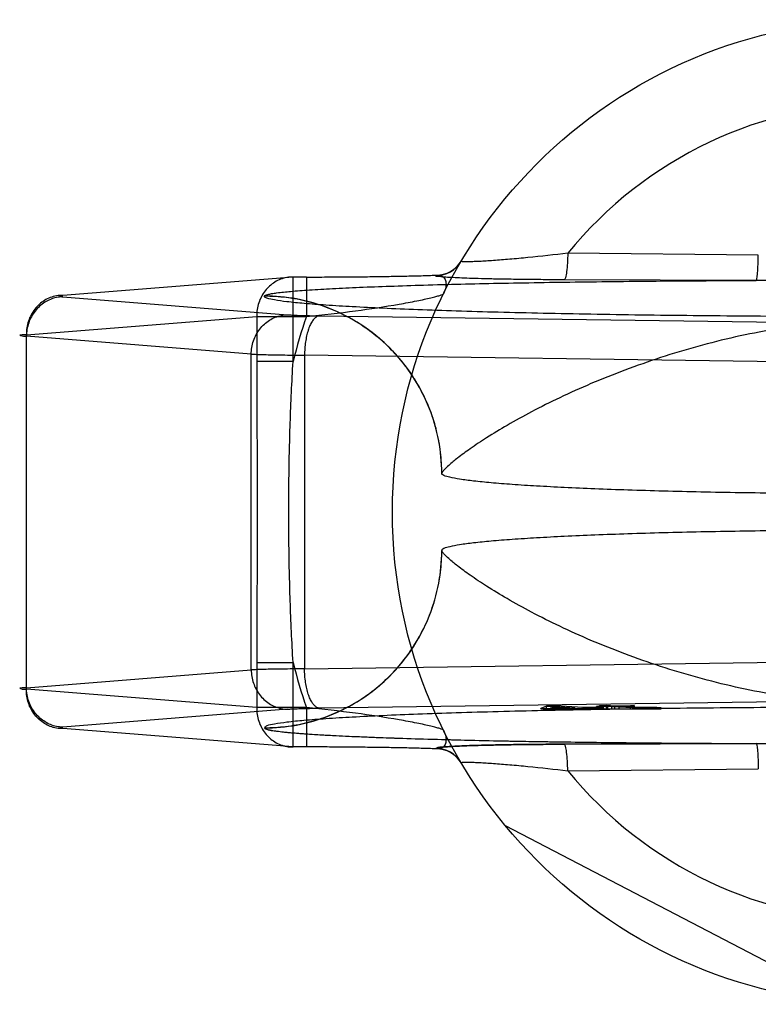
# Model space of a CAD drawing. Header units: millimetres. Extents: x 0 to 297, y 0 to 210.
# Tile 3 of 24: x 97.2 to 98.26, y 90.05 to 91.47. Entities that reach past the tile are written whole.
import ezdxf

# ---------------------------------------------------------------- set-up
doc = ezdxf.new("R2010")
doc.units = ezdxf.units.MM
doc.header["$LTSCALE"] = 16.335
doc.layers.add('001-M31079-X02', color=7, linetype='CONTINUOUS')

msp = doc.modelspace()

# ---------------------------------------------------------------- linework, layer by layer
at = {"layer": '001-M31079-X02', "color": 9, "linetype": 'Continuous'}
for p, q in [((98.2641, 91.1282), (97.9905, 91.1309)), ((97.596, 91.0966), (97.2653, 91.0703)), ((97.596, 90.9752), (97.596, 91.0966)), ((97.6152, 91.0966), (97.596, 91.0966)), ((97.6152, 91.0966), (97.6152, 91.0401)), ((97.8009, 91.0986), (97.8012, 91.0993)), ((98.2612, 91.0917), (97.9853, 91.0927)), ((97.2653, 91.0681), (97.5881, 91.0424)), ((97.5549, 91.0693), (97.5548, 91.069)), ((97.213, 91.0137), (97.5438, 91.0401)), ((97.5438, 91.0401), (97.5438, 90.9752)), ((97.5438, 91.0401), (97.6152, 91.0401)), ((97.634, 91.0409), (98.4134, 91.0302)), ((97.213, 90.5045), (97.213, 91.0137)), ((97.5358, 90.9859), (97.213, 91.0116)), ((97.5358, 90.5324), (97.5358, 90.9859)), ((97.6124, 90.9843), (97.6124, 90.5339)), ((98.3917, 90.9737), (97.6124, 90.9843)), ((97.596, 90.9752), (97.5438, 90.9752)), ((97.5438, 90.543), (97.5438, 90.4782)), ((97.5438, 90.543), (97.596, 90.543)), ((97.596, 90.4216), (97.596, 90.543)), ((97.6124, 90.5339), (98.3917, 90.5445)), ((97.213, 90.5067), (97.5358, 90.5324)), ((97.5438, 90.4782), (97.213, 90.5045)), ((97.6152, 90.4782), (97.5438, 90.4782)), ((97.6152, 90.4782), (97.6152, 90.4216)), ((97.9905, 90.3874), (98.2641, 90.39))]:
    msp.add_line(p, q, dxfattribs=at)
at = {"layer": '001-M31079-X02', "color": 7, "linetype": 'Continuous'}
for p, q in [((97.8095, 90.8149), (97.8094, 90.8145)), ((97.8094, 90.7037), (97.8095, 90.7034)), ((98.4134, 90.488), (97.634, 90.4773)), ((97.5881, 90.4758), (97.2653, 90.4501)), ((97.96, 90.4802), (97.9516, 90.477)), ((97.9516, 90.4763), (97.9516, 90.477)), ((97.9516, 90.477), (97.9606, 90.4764)), ((97.9516, 90.477), (97.9606, 90.4763)), ((98.0429, 90.4763), (97.9516, 90.4763)), ((97.9516, 90.4763), (98.0096, 90.4763)), ((97.9722, 90.4805), (97.96, 90.4802)), ((97.96, 90.4763), (97.96, 90.4803)), ((97.96, 90.4803), (97.9722, 90.4803)), ((97.9606, 90.4763), (98.0096, 90.4774)), ((97.9606, 90.4764), (98.0096, 90.4774)), ((97.9659, 90.4772), (97.972, 90.4795)), ((98.0006, 90.4779), (97.9659, 90.4772)), ((97.9659, 90.4763), (97.9659, 90.4772)), ((97.972, 90.4795), (97.972, 90.4763)), ((97.972, 90.4795), (98.0006, 90.4779)), ((97.9722, 90.4763), (97.9722, 90.4805)), ((98.0128, 90.4781), (97.9722, 90.4805)), ((98.0006, 90.4763), (98.0006, 90.4779)), ((98.0096, 90.4763), (98.0096, 90.4774)), ((98.0096, 90.4774), (98.0293, 90.4763)), ((98.0332, 90.4785), (98.0128, 90.4781)), ((98.0128, 90.4763), (98.0128, 90.4781)), ((98.0423, 90.478), (98.0219, 90.4776)), ((98.0219, 90.4763), (98.0219, 90.4776)), ((98.0429, 90.4764), (98.0219, 90.4776)), ((98.0429, 90.4763), (98.0219, 90.4776)), ((98.0429, 90.4763), (98.0219, 90.4763)), ((98.0478, 90.4802), (98.0315, 90.4799)), ((98.0315, 90.4763), (98.0315, 90.4799)), ((98.0375, 90.4795), (98.0315, 90.4799)), ((98.0332, 90.4763), (98.0332, 90.4785)), ((98.0423, 90.478), (98.0332, 90.4785)), ((98.046, 90.4811), (98.0358, 90.4809)), ((98.0358, 90.4763), (98.0358, 90.481)), ((98.0358, 90.481), (98.046, 90.481)), ((98.0358, 90.4809), (98.0478, 90.4802)), ((98.0539, 90.4798), (98.0375, 90.4795)), ((98.0375, 90.4763), (98.0375, 90.4795)), ((98.0423, 90.4763), (98.0423, 90.478)), ((98.0429, 90.4763), (98.1246, 90.4763)), ((98.046, 90.4763), (98.046, 90.4811)), ((98.0581, 90.4804), (98.046, 90.4811)), ((98.0478, 90.4763), (98.0478, 90.4802)), ((98.0539, 90.4763), (98.0539, 90.4798)), ((98.0539, 90.4798), (98.084, 90.4781)), ((98.0805, 90.4808), (98.0581, 90.4804)), ((98.0581, 90.4763), (98.0581, 90.4804)), ((98.0641, 90.48), (98.0865, 90.4805)), ((98.0641, 90.4763), (98.0641, 90.48)), ((98.0912, 90.4785), (98.0641, 90.48)), ((98.0805, 90.4763), (98.0805, 90.4808)), ((98.0865, 90.4805), (98.0805, 90.4808)), ((98.084, 90.4763), (98.084, 90.4781)), ((98.084, 90.4781), (98.0941, 90.4778)), ((98.0941, 90.478), (98.084, 90.478)), ((98.0865, 90.4763), (98.0865, 90.4805)), ((98.0977, 90.4783), (98.0912, 90.4785)), ((98.0912, 90.4763), (98.0912, 90.4784)), ((98.0912, 90.4784), (98.0977, 90.4784)), ((98.0941, 90.4763), (98.0941, 90.478)), ((98.0941, 90.4778), (98.1032, 90.4778)), ((98.0977, 90.4782), (98.1186, 90.4783)), ((98.1068, 90.4782), (98.0977, 90.4783)), ((98.0977, 90.4763), (98.0977, 90.4782)), ((98.1032, 90.4763), (98.1032, 90.4778)), ((98.1032, 90.4778), (98.1108, 90.4778)), ((98.1186, 90.4783), (98.1068, 90.4782)), ((98.1068, 90.4782), (98.1068, 90.4763)), ((98.1108, 90.4778), (98.1246, 90.478)), ((98.1246, 90.4779), (98.1108, 90.4779)), ((98.1108, 90.4763), (98.1108, 90.4778)), ((98.1186, 90.4763), (98.1186, 90.4783)), ((98.1246, 90.478), (98.1186, 90.4783)), ((98.1246, 90.4763), (98.1246, 90.4779)), ((97.596, 90.4216), (97.2653, 90.448)), ((97.5548, 90.4493), (97.5549, 90.4489)), ((97.5549, 90.4493), (97.5549, 90.4489)), ((97.6152, 90.4216), (97.596, 90.4216)), ((97.8012, 90.419), (97.8009, 90.4196)), ((97.801, 90.4196), (97.8012, 90.419)), ((97.9853, 90.4256), (98.2612, 90.4265)), ((98.2612, 90.4265), (97.9853, 90.4256)), ((98.3893, 90.0542), (97.9009, 90.3085))]:
    msp.add_line(p, q, dxfattribs=at)
at = {"layer": '001-M31079-X02', "color": 9, "linetype": 'Continuous'}
msp.add_circle((98.4458, 90.7591), 0.7071, dxfattribs=at)
for centre, radius, start, end in [((98.4458, 90.7591), 0.5878, 39.2269, 140.7731), ((97.8009, 91.141), 0.0424, 269.95, 329.359), ((97.8013, 91.1416), 0.0424, 269.9539, 329.3064), ((98.4458, 90.7591), 0.8769, 161.3119, 165.7314), ((98.4458, 90.7591), 0.8769, 194.2686, 198.6881), ((97.8009, 90.3772), 0.0424, 30.6418, 90.05), ((97.8013, 90.3766), 0.0424, 30.6953, 90.0461), ((98.4458, 90.7591), 0.5878, 219.2269, 320.7731)]:
    msp.add_arc(centre, radius, start, end, dxfattribs=at)
for points, knots in [([(97.9905, 91.1309), (97.9714, 91.1285), (97.9436, 91.1254), (97.908, 91.1221), (97.888, 91.1205), (97.8736, 91.1196), (97.8644, 91.119), (97.8563, 91.1187), (97.8496, 91.1185), (97.8444, 91.1184), (97.8404, 91.1187), (97.8386, 91.1186), (97.8373, 91.1192), (97.8374, 91.1194)], [0, 0, 0, 0, 0.374573, 0.545185, 0.69775, 0.765258, 0.825765, 0.8784, 0.922348, 0.956856, 0.98136, 0.995484, 1, 1, 1, 1]), ([(97.9905, 91.1309), (97.9904, 91.1261), (97.9901, 91.1172), (97.9891, 91.1055), (97.9878, 91.0976), (97.9865, 91.0938), (97.9857, 91.0928), (97.9853, 91.0927)], [0, 0, 0, 0, 0.362876, 0.688728, 0.908697, 0.968753, 1, 1, 1, 1]), ([(98.2612, 91.0917), (98.2614, 91.0919), (98.2618, 91.093), (98.2623, 91.095), (98.2627, 91.0984), (98.2633, 91.1051), (98.2638, 91.1152), (98.264, 91.1237), (98.2641, 91.1282)], [0, 0, 0, 0, 0.026059, 0.084249, 0.177704, 0.303889, 0.631535, 1, 1, 1, 1]), ([(97.596, 91.0966), (97.593, 91.0967), (97.5869, 91.0962), (97.578, 91.0937), (97.5696, 91.0895), (97.562, 91.0838), (97.5555, 91.0768), (97.5503, 91.0687), (97.5465, 91.0596), (97.5442, 91.05), (97.5437, 91.0434), (97.5438, 91.0401)], [0, 0, 0, 0, 0.105867, 0.213506, 0.322247, 0.431686, 0.542546, 0.655169, 0.769173, 0.884293, 1, 1, 1, 1]), ([(97.6152, 91.0966), (97.6251, 91.0966), (97.6447, 91.0967), (97.674, 91.0968), (97.7026, 91.0971), (97.73, 91.0975), (97.7557, 91.098), (97.7793, 91.0985), (97.7942, 91.099), (97.8012, 91.0993)], [0, 0, 0, 0, 0.158961, 0.317102, 0.471716, 0.620001, 0.759164, 0.88659, 1, 1, 1, 1]), ([(97.9853, 91.0927), (97.9753, 91.0927), (97.9562, 91.0928), (97.9288, 91.0931), (97.9041, 91.0934), (97.8821, 91.0938), (97.8628, 91.0943), (97.8462, 91.0948), (97.8321, 91.0954), (97.8211, 91.096), (97.8115, 91.0965), (97.8072, 91.0973), (97.8, 91.0975), (97.801, 91.0986)], [0, 0, 0, 0, 0.162457, 0.311088, 0.444967, 0.564046, 0.668486, 0.758484, 0.83412, 0.895499, 0.942766, 0.975919, 1, 1, 1, 1]), ([(97.8012, 91.0993), (97.8033, 91.0995), (97.8075, 91.0995), (97.8131, 91.0961), (97.8159, 91.0896), (97.8155, 91.0813), (97.8135, 91.0756), (97.812, 91.0726)], [0, 0, 0, 0, 0.174794, 0.331672, 0.506596, 0.728787, 1, 1, 1, 1]), ([(97.5549, 91.0693), (97.5551, 91.0699), (97.5569, 91.0708), (97.5603, 91.0718), (97.5657, 91.0729), (97.5766, 91.0745), (97.5947, 91.0763), (97.6214, 91.0783), (97.6543, 91.0802), (97.6929, 91.082), (97.7365, 91.0836), (97.8029, 91.0858), (97.894, 91.0879), (98.0106, 91.0898), (98.1342, 91.0911), (98.2184, 91.0916), (98.2612, 91.0917)], [0, 0, 0, 0, 0.002556, 0.007647, 0.015418, 0.02584, 0.054362, 0.092487, 0.139398, 0.194252, 0.256192, 0.324351, 0.475941, 0.642638, 0.818822, 1, 1, 1, 1]), ([(98.6305, 91.0917), (98.5885, 91.0917), (98.5074, 91.0908), (98.3843, 91.0908), (98.3032, 91.0917), (98.2612, 91.0917)], [0, 0, 0, 0, 0.341257, 0.658748, 1, 1, 1, 1]), ([(97.2653, 91.0703), (97.2622, 91.0703), (97.2561, 91.0698), (97.2471, 91.0673), (97.2388, 91.0632), (97.2312, 91.0575), (97.2247, 91.0504), (97.2195, 91.0423), (97.2157, 91.0333), (97.2134, 91.0236), (97.213, 91.017), (97.213, 91.0137)], [0, 0, 0, 0, 0.107077, 0.214442, 0.322623, 0.432034, 0.54293, 0.655378, 0.769254, 0.884268, 1, 1, 1, 1]), ([(97.2653, 91.0681), (97.2622, 91.0681), (97.2562, 91.0674), (97.2474, 91.0648), (97.2391, 91.0605), (97.2317, 91.0548), (97.2252, 91.0478), (97.22, 91.0397), (97.2161, 91.0308), (97.2136, 91.0214), (97.213, 91.0148), (97.213, 91.0116)], [0, 0, 0, 0, 0.106478, 0.21374, 0.322185, 0.432069, 0.54347, 0.656286, 0.770253, 0.884982, 1, 1, 1, 1]), ([(97.2653, 91.0703), (97.2639, 91.0702), (97.2585, 91.0704), (97.2638, 91.0682), (97.2653, 91.0681)], [0, 0, 0, 0, 0.480825, 1, 1, 1, 1]), ([(99.3368, 91.069), (99.3369, 91.0675), (99.3303, 91.0653), (99.3208, 91.0632), (99.3022, 91.0607), (99.2779, 91.0584), (99.2464, 91.056), (99.2086, 91.0537), (99.1647, 91.0515), (99.1149, 91.0495), (99.0598, 91.0476), (98.9998, 91.0459), (98.9353, 91.0444), (98.8668, 91.043), (98.795, 91.0419), (98.7204, 91.041), (98.6435, 91.0403), (98.5651, 91.0398), (98.4857, 91.0396), (98.406, 91.0396), (98.3266, 91.0398), (98.2482, 91.0403), (98.1713, 91.041), (98.0967, 91.0419), (98.0249, 91.043), (97.9564, 91.0444), (97.8919, 91.0459), (97.8319, 91.0476), (97.7767, 91.0495), (97.727, 91.0515), (97.6831, 91.0537), (97.6453, 91.056), (97.6138, 91.0584), (97.5895, 91.0607), (97.5708, 91.0632), (97.5614, 91.0653), (97.5548, 91.0675), (97.5549, 91.069)], [0, 0, 0, 0, 0.002493, 0.008682, 0.018754, 0.032668, 0.050325, 0.07159, 0.096294, 0.12424, 0.155205, 0.188938, 0.22517, 0.263609, 0.303947, 0.345858, 0.389007, 0.433046, 0.477624, 0.52238, 0.566958, 0.610997, 0.654146, 0.696057, 0.736395, 0.774834, 0.811065, 0.844799, 0.875763, 0.903709, 0.928414, 0.949678, 0.967336, 0.981249, 0.991321, 0.99751, 1, 1, 1, 1]), ([(97.8095, 90.8145), (97.8095, 90.8247), (97.8083, 90.8451), (97.8028, 90.8751), (97.7939, 90.9039), (97.7818, 90.9312), (97.7666, 90.957), (97.7482, 90.981), (97.727, 91.0029), (97.703, 91.0223), (97.6765, 91.0388), (97.648, 91.0521), (97.6177, 91.0618), (97.5865, 91.0677), (97.5653, 91.069), (97.5548, 91.069)], [0, 0, 0, 0, 0.076158, 0.153158, 0.228333, 0.301941, 0.376949, 0.452289, 0.52843, 0.605124, 0.6839, 0.761957, 0.840937, 0.921804, 1, 1, 1, 1]), ([(97.8095, 90.8149), (97.8094, 90.8304), (97.8065, 90.8626), (97.7927, 90.9102), (97.7689, 90.9558), (97.7357, 90.9965), (97.6949, 91.0294), (97.6494, 91.0529), (97.6022, 91.0664), (97.5703, 91.0693), (97.5549, 91.0693)], [0, 0, 0, 0, 0.11714, 0.241135, 0.370091, 0.501566, 0.632817, 0.761124, 0.884117, 1, 1, 1, 1]), ([(97.6152, 91.0401), (97.6388, 91.0424), (97.6833, 91.0474), (97.7361, 91.0553), (97.7689, 91.0614), (97.784, 91.0645), (97.7932, 91.0666), (97.8006, 91.0684), (97.8063, 91.07), (97.8097, 91.0713), (97.8117, 91.0721), (97.812, 91.0726)], [0, 0, 0, 0, 0.355482, 0.671549, 0.801125, 0.856117, 0.903432, 0.942201, 0.971603, 0.990934, 1, 1, 1, 1]), ([(97.5358, 90.9859), (97.5359, 90.9891), (97.5365, 90.9956), (97.5389, 91.0051), (97.5428, 91.014), (97.548, 91.0221), (97.5545, 91.0291), (97.562, 91.0348), (97.5702, 91.039), (97.579, 91.0417), (97.5851, 91.0424), (97.5881, 91.0424)], [0, 0, 0, 0, 0.115018, 0.229746, 0.343713, 0.456528, 0.567928, 0.677812, 0.786256, 0.893517, 1, 1, 1, 1]), ([(97.5881, 91.0424), (97.5901, 91.0422), (97.5947, 91.042), (97.6025, 91.0416), (97.6119, 91.0413), (97.6225, 91.0411), (97.6301, 91.0409), (97.634, 91.0409)], [0, 0, 0, 0, 0.130912, 0.301984, 0.508124, 0.743482, 1, 1, 1, 1]), ([(97.634, 91.0409), (97.6327, 91.0408), (97.63, 91.0399), (97.6264, 91.0369), (97.623, 91.0325), (97.62, 91.0268), (97.6174, 91.0199), (97.6153, 91.0119), (97.6137, 91.0032), (97.6127, 90.9939), (97.6124, 90.9876), (97.6124, 90.9843)], [0, 0, 0, 0, 0.060245, 0.130705, 0.215809, 0.316801, 0.432956, 0.562332, 0.702195, 0.849281, 1, 1, 1, 1]), ([(99.0822, 90.8149), (99.0819, 90.8164), (99.0781, 90.8203), (99.0708, 90.8276), (99.058, 90.8379), (99.04, 90.8511), (99.0162, 90.8669), (98.9868, 90.8847), (98.9518, 90.9041), (98.9117, 90.9241), (98.867, 90.9442), (98.8187, 90.9635), (98.7676, 90.9814), (98.7146, 90.9974), (98.6605, 91.0109), (98.606, 91.0217), (98.5519, 91.0296), (98.4986, 91.0344), (98.4458, 91.0361), (98.3931, 91.0344), (98.3398, 91.0296), (98.2857, 91.0217), (98.2312, 91.0109), (98.1771, 90.9974), (98.1241, 90.9814), (98.073, 90.9635), (98.0246, 90.9442), (97.98, 90.9241), (97.9399, 90.9041), (97.9049, 90.8847), (97.8755, 90.8669), (97.8517, 90.8511), (97.8337, 90.8379), (97.8209, 90.8276), (97.8136, 90.8203), (97.8098, 90.8164), (97.8095, 90.8149)], [0, 0, 0, 0, 0.003555, 0.011107, 0.022959, 0.039262, 0.060042, 0.085221, 0.114497, 0.147384, 0.18326, 0.221413, 0.261105, 0.301644, 0.342428, 0.382958, 0.422872, 0.461919, 0.5, 0.538082, 0.577129, 0.617043, 0.657573, 0.698356, 0.738896, 0.778588, 0.81674, 0.852617, 0.885504, 0.914779, 0.939958, 0.960738, 0.977042, 0.988893, 0.996445, 1, 1, 1, 1]), ([(97.213, 91.0137), (97.211, 91.0136), (97.2088, 91.0134), (97.2014, 91.0132), (97.2087, 91.0114), (97.211, 91.0117), (97.213, 91.0116)], [0, 0, 0, 0, 0.308454, 0.496297, 0.691701, 1, 1, 1, 1]), ([(97.5358, 90.9859), (97.5385, 90.9857), (97.5447, 90.9855), (97.5549, 90.9852), (97.5671, 90.9849), (97.5809, 90.9847), (97.5962, 90.9845), (97.6068, 90.9844), (97.6124, 90.9843)], [0, 0, 0, 0, 0.106989, 0.241386, 0.400784, 0.582467, 0.783383, 1, 1, 1, 1]), ([(97.5438, 90.9752), (97.5438, 90.9391), (97.5442, 90.8671), (97.5446, 90.7591), (97.5442, 90.6511), (97.5438, 90.5791), (97.5438, 90.543)], [0, 0, 0, 0, 0.250466, 0.5, 0.749534, 1, 1, 1, 1]), ([(97.596, 90.543), (97.5942, 90.5725), (97.5916, 90.6304), (97.5897, 90.7165), (97.5897, 90.8017), (97.5916, 90.8878), (97.5942, 90.9458), (97.596, 90.9752)], [0, 0, 0, 0, 0.204736, 0.40264, 0.597353, 0.795252, 1, 1, 1, 1]), ([(97.5548, 90.4493), (97.565, 90.4493), (97.5855, 90.4505), (97.6155, 90.4559), (97.6443, 90.4648), (97.6716, 90.4769), (97.6974, 90.4921), (97.7214, 90.5104), (97.7433, 90.5316), (97.7627, 90.5557), (97.7793, 90.5821), (97.7925, 90.6106), (97.8023, 90.6408), (97.8082, 90.6721), (97.8095, 90.6933), (97.8095, 90.7037)], [0, 0, 0, 0, 0.0763, 0.153503, 0.228562, 0.30215, 0.37728, 0.452453, 0.528555, 0.605385, 0.683975, 0.761952, 0.841026, 0.921748, 1, 1, 1, 1]), ([(97.5549, 90.4489), (97.5703, 90.4489), (97.6022, 90.4518), (97.6494, 90.4654), (97.6949, 90.4888), (97.7357, 90.5218), (97.7689, 90.5624), (97.7927, 90.6081), (97.8065, 90.6556), (97.8094, 90.6878), (97.8095, 90.7034)], [0, 0, 0, 0, 0.115883, 0.238876, 0.367183, 0.498434, 0.629909, 0.758865, 0.88286, 1, 1, 1, 1]), ([(99.0822, 90.7034), (99.0819, 90.7018), (99.0781, 90.6979), (99.0708, 90.6907), (99.058, 90.6803), (99.04, 90.6671), (99.0162, 90.6513), (98.9868, 90.6335), (98.9518, 90.6142), (98.9117, 90.5941), (98.8671, 90.574), (98.8187, 90.5547), (98.7676, 90.5368), (98.7146, 90.5209), (98.6605, 90.5073), (98.6061, 90.4965), (98.5519, 90.4886), (98.4986, 90.4838), (98.4458, 90.4822), (98.3931, 90.4838), (98.3398, 90.4886), (98.2856, 90.4965), (98.2312, 90.5073), (98.1771, 90.5209), (98.1241, 90.5368), (98.073, 90.5547), (98.0246, 90.574), (97.98, 90.5941), (97.9399, 90.6142), (97.9049, 90.6335), (97.8755, 90.6513), (97.8517, 90.6671), (97.8337, 90.6803), (97.8209, 90.6907), (97.8136, 90.6979), (97.8098, 90.7018), (97.8095, 90.7034)], [0, 0, 0, 0, 0.003556, 0.01111, 0.022961, 0.039265, 0.060043, 0.08522, 0.114493, 0.147377, 0.183251, 0.221401, 0.261091, 0.301628, 0.342411, 0.38294, 0.422856, 0.461909, 0.5, 0.538091, 0.577144, 0.61706, 0.657589, 0.698372, 0.738909, 0.7786, 0.816749, 0.852623, 0.885507, 0.91478, 0.939957, 0.960735, 0.977039, 0.98889, 0.996444, 1, 1, 1, 1]), ([(97.6124, 90.5339), (97.6068, 90.5338), (97.5962, 90.5337), (97.5809, 90.5335), (97.567, 90.5333), (97.5549, 90.533), (97.5447, 90.5327), (97.5385, 90.5325), (97.5358, 90.5324)], [0, 0, 0, 0, 0.216715, 0.417781, 0.599446, 0.758746, 0.893072, 1, 1, 1, 1]), ([(97.5358, 90.5324), (97.5359, 90.5291), (97.5364, 90.5227), (97.5388, 90.5134), (97.5426, 90.5046), (97.5476, 90.4967), (97.5539, 90.4897), (97.5613, 90.4838), (97.5697, 90.4794), (97.5787, 90.4766), (97.585, 90.4759), (97.5881, 90.4758)], [0, 0, 0, 0, 0.114278, 0.227862, 0.337251, 0.447769, 0.558103, 0.669208, 0.779366, 0.890941, 1, 1, 1, 1]), ([(97.634, 90.4773), (97.6327, 90.4774), (97.63, 90.4783), (97.6265, 90.4812), (97.6232, 90.4854), (97.6203, 90.4909), (97.6176, 90.4978), (97.6155, 90.5057), (97.6138, 90.5146), (97.6127, 90.5241), (97.6124, 90.5306), (97.6124, 90.5339)], [0, 0, 0, 0, 0.059878, 0.129511, 0.210703, 0.308575, 0.422337, 0.551975, 0.693177, 0.845746, 1, 1, 1, 1]), ([(97.213, 90.5067), (97.211, 90.5066), (97.2088, 90.5063), (97.2014, 90.5062), (97.2087, 90.5043), (97.211, 90.5046), (97.213, 90.5045)], [0, 0, 0, 0, 0.308412, 0.496297, 0.691671, 1, 1, 1, 1]), ([(97.2653, 90.4501), (97.2623, 90.4502), (97.2562, 90.4508), (97.2476, 90.4534), (97.2395, 90.4575), (97.2322, 90.463), (97.2257, 90.4698), (97.2203, 90.4778), (97.2162, 90.4869), (97.2137, 90.4966), (97.213, 90.5033), (97.213, 90.5067)], [0, 0, 0, 0, 0.105866, 0.212034, 0.316033, 0.423474, 0.53354, 0.647368, 0.762916, 0.882188, 1, 1, 1, 1]), ([(97.2653, 90.448), (97.2622, 90.4479), (97.2561, 90.4484), (97.2471, 90.4509), (97.2388, 90.4551), (97.2312, 90.4608), (97.2247, 90.4678), (97.2195, 90.4759), (97.2157, 90.485), (97.2134, 90.4946), (97.213, 90.5012), (97.213, 90.5045)], [0, 0, 0, 0, 0.10707, 0.214436, 0.322616, 0.432028, 0.542925, 0.655374, 0.769251, 0.884266, 1, 1, 1, 1]), ([(97.5438, 90.4782), (97.5437, 90.4749), (97.5442, 90.4682), (97.5465, 90.4586), (97.5503, 90.4496), (97.5555, 90.4414), (97.562, 90.4344), (97.5695, 90.4287), (97.5779, 90.4246), (97.5868, 90.4221), (97.593, 90.4216), (97.596, 90.4216)], [0, 0, 0, 0, 0.115548, 0.230792, 0.344911, 0.457252, 0.568031, 0.677491, 0.785649, 0.893024, 1, 1, 1, 1]), ([(97.812, 90.4456), (97.8117, 90.4461), (97.8097, 90.4469), (97.8063, 90.4482), (97.8006, 90.4498), (97.7932, 90.4517), (97.784, 90.4537), (97.7689, 90.4569), (97.7361, 90.4629), (97.6833, 90.4708), (97.6388, 90.4758), (97.6152, 90.4782)], [0, 0, 0, 0, 0.009066, 0.028397, 0.057799, 0.096568, 0.143882, 0.198874, 0.328449, 0.644516, 1, 1, 1, 1]), ([(97.812, 90.4456), (97.8135, 90.4427), (97.8155, 90.4369), (97.8159, 90.4287), (97.8131, 90.4221), (97.8075, 90.4188), (97.8033, 90.4187), (97.8012, 90.419)], [0, 0, 0, 0, 0.271259, 0.49346, 0.668375, 0.825235, 1, 1, 1, 1]), ([(97.9905, 90.3874), (97.9904, 90.3921), (97.9901, 90.4011), (97.9891, 90.4128), (97.9878, 90.4207), (97.9865, 90.4244), (97.9857, 90.4255), (97.9853, 90.4256)], [0, 0, 0, 0, 0.362878, 0.688732, 0.9087, 0.968755, 1, 1, 1, 1]), ([(98.2612, 90.4265), (98.3032, 90.4265), (98.3843, 90.4274), (98.5074, 90.4274), (98.5885, 90.4265), (98.6305, 90.4265)], [0, 0, 0, 0, 0.341795, 0.658236, 1, 1, 1, 1]), ([(98.2612, 90.4265), (98.2614, 90.4264), (98.2618, 90.4252), (98.2623, 90.4233), (98.2627, 90.4198), (98.2633, 90.4132), (98.2638, 90.4031), (98.264, 90.3946), (98.2641, 90.39)], [0, 0, 0, 0, 0.025787, 0.083395, 0.176138, 0.301743, 0.629474, 1, 1, 1, 1]), ([(97.8374, 90.3988), (97.8373, 90.399), (97.8386, 90.3997), (97.8404, 90.3995), (97.8444, 90.3999), (97.8496, 90.3997), (97.8563, 90.3996), (97.8644, 90.3992), (97.8736, 90.3987), (97.888, 90.3977), (97.908, 90.3961), (97.9436, 90.3928), (97.9714, 90.3897), (97.9905, 90.3874)], [0, 0, 0, 0, 0.004516, 0.01864, 0.043144, 0.077652, 0.1216, 0.174235, 0.234742, 0.302251, 0.454816, 0.625428, 1, 1, 1, 1])]:
    msp.add_open_spline(points, degree=3, knots=knots, dxfattribs=at)
at = {"layer": '001-M31079-X02', "color": 7, "linetype": 'Continuous'}
for points, knots in [([(99.0823, 90.8145), (99.0823, 90.8132), (99.0774, 90.8106), (99.0693, 90.8085), (99.0546, 90.8058), (99.0349, 90.8033), (99.0097, 90.8008), (98.9795, 90.7984), (98.9445, 90.7962), (98.9049, 90.7941), (98.8612, 90.7922), (98.8137, 90.7905), (98.7629, 90.789), (98.7093, 90.7877), (98.6533, 90.7867), (98.5953, 90.7859), (98.5361, 90.7854), (98.476, 90.7851), (98.4157, 90.7851), (98.3556, 90.7854), (98.2963, 90.7859), (98.2384, 90.7867), (98.1824, 90.7877), (98.1287, 90.789), (98.0779, 90.7905), (98.0305, 90.7922), (97.9868, 90.7941), (97.9472, 90.7962), (97.9121, 90.7984), (97.8819, 90.8008), (97.8568, 90.8033), (97.8371, 90.8058), (97.8224, 90.8085), (97.8143, 90.8106), (97.8094, 90.8132), (97.8094, 90.8145)], [0, 0, 0, 0, 0.003145, 0.010238, 0.021627, 0.037284, 0.057093, 0.080886, 0.108455, 0.139552, 0.173898, 0.211182, 0.25107, 0.2932, 0.337192, 0.382651, 0.429166, 0.476318, 0.523684, 0.570837, 0.617352, 0.662811, 0.706803, 0.748933, 0.78882, 0.826104, 0.86045, 0.891547, 0.919115, 0.942908, 0.962717, 0.978373, 0.989762, 0.996855, 1, 1, 1, 1]), ([(99.0823, 90.7037), (99.0823, 90.705), (99.0774, 90.7077), (99.0693, 90.7097), (99.0546, 90.7125), (99.0349, 90.7149), (99.0097, 90.7174), (98.9795, 90.7198), (98.9445, 90.722), (98.9049, 90.7241), (98.8612, 90.726), (98.8137, 90.7277), (98.7629, 90.7292), (98.7093, 90.7305), (98.6533, 90.7315), (98.5953, 90.7323), (98.5361, 90.7328), (98.476, 90.7331), (98.4157, 90.7331), (98.3556, 90.7328), (98.2963, 90.7323), (98.2384, 90.7315), (98.1824, 90.7305), (98.1287, 90.7292), (98.0779, 90.7277), (98.0305, 90.726), (97.9868, 90.7241), (97.9472, 90.722), (97.9121, 90.7198), (97.8819, 90.7174), (97.8568, 90.7149), (97.8371, 90.7125), (97.8224, 90.7097), (97.8143, 90.7077), (97.8094, 90.705), (97.8094, 90.7037)], [0, 0, 0, 0, 0.003145, 0.010239, 0.021627, 0.037284, 0.057093, 0.080887, 0.108456, 0.139553, 0.173899, 0.211184, 0.251071, 0.2932, 0.337193, 0.382651, 0.429165, 0.476318, 0.523683, 0.570836, 0.61735, 0.662808, 0.706801, 0.74893, 0.788817, 0.826102, 0.860448, 0.891545, 0.919113, 0.942907, 0.962716, 0.978373, 0.989762, 0.996855, 1, 1, 1, 1]), ([(99.3368, 90.4493), (99.3358, 90.4504), (99.3316, 90.4533), (99.3201, 90.4547), (99.3026, 90.4576), (99.2778, 90.4598), (99.2464, 90.4623), (99.2086, 90.4645), (99.1647, 90.4667), (99.115, 90.4687), (99.0599, 90.4706), (98.9998, 90.4723), (98.9353, 90.4739), (98.8669, 90.4752), (98.795, 90.4763), (98.7204, 90.4773), (98.6436, 90.478), (98.5651, 90.4784), (98.4858, 90.4787), (98.406, 90.4787), (98.3267, 90.4784), (98.2482, 90.478), (98.1714, 90.4773), (98.0967, 90.4763), (98.0249, 90.4752), (97.9565, 90.4739), (97.8919, 90.4723), (97.8319, 90.4706), (97.7768, 90.4687), (97.727, 90.4667), (97.6831, 90.4645), (97.6453, 90.4623), (97.6139, 90.4598), (97.5891, 90.4576), (97.5716, 90.4547), (97.5601, 90.4533), (97.5559, 90.4504), (97.5548, 90.4493)], [0, 0, 0, 0, 0.002494, 0.008682, 0.018753, 0.032665, 0.05032, 0.071583, 0.096285, 0.124228, 0.155189, 0.18892, 0.225149, 0.263585, 0.30392, 0.34583, 0.388977, 0.433016, 0.477593, 0.52235, 0.566928, 0.610968, 0.654118, 0.696031, 0.73637, 0.774811, 0.811045, 0.844781, 0.875747, 0.903695, 0.928401, 0.949668, 0.967327, 0.981242, 0.991315, 0.997506, 1, 1, 1, 1]), ([(99.3368, 90.4493), (99.3358, 90.4504), (99.3316, 90.4533), (99.3201, 90.4547), (99.3026, 90.4576), (99.2778, 90.4598), (99.2464, 90.4623), (99.2086, 90.4645), (99.1647, 90.4667), (99.1149, 90.4687), (99.0598, 90.4706), (98.9998, 90.4723), (98.9353, 90.4739), (98.8668, 90.4752), (98.795, 90.4763), (98.7204, 90.4773), (98.6435, 90.478), (98.5651, 90.4784), (98.4857, 90.4787), (98.406, 90.4787), (98.3266, 90.4784), (98.2482, 90.478), (98.1713, 90.4773), (98.0967, 90.4763), (98.0249, 90.4752), (97.9564, 90.4739), (97.8919, 90.4723), (97.8319, 90.4706), (97.7767, 90.4687), (97.727, 90.4667), (97.6831, 90.4645), (97.6453, 90.4623), (97.6139, 90.4598), (97.5891, 90.4576), (97.5716, 90.4547), (97.5601, 90.4533), (97.5559, 90.4504), (97.5549, 90.4493)], [0, 0, 0, 0, 0.002493, 0.008682, 0.018754, 0.032668, 0.050325, 0.07159, 0.096294, 0.124241, 0.155205, 0.188938, 0.22517, 0.263609, 0.303947, 0.345858, 0.389007, 0.433047, 0.477624, 0.522381, 0.566958, 0.610998, 0.654146, 0.696058, 0.736395, 0.774834, 0.811066, 0.844799, 0.875764, 0.90371, 0.928414, 0.949679, 0.967336, 0.98125, 0.991322, 0.99751, 1, 1, 1, 1]), ([(97.5881, 90.4758), (97.5901, 90.476), (97.5947, 90.4763), (97.6025, 90.4766), (97.6119, 90.4769), (97.6225, 90.4772), (97.6301, 90.4773), (97.634, 90.4773)], [0, 0, 0, 0, 0.130912, 0.301984, 0.508124, 0.743482, 1, 1, 1, 1]), ([(97.2653, 90.448), (97.2639, 90.4481), (97.2585, 90.4478), (97.2638, 90.45), (97.2653, 90.4501)], [0, 0, 0, 0, 0.481055, 1, 1, 1, 1]), ([(97.2653, 90.448), (97.2639, 90.4481), (97.2585, 90.4478), (97.2638, 90.45), (97.2653, 90.4501)], [0, 0, 0, 0, 0.480825, 1, 1, 1, 1]), ([(97.5549, 90.4489), (97.5551, 90.4484), (97.5569, 90.4474), (97.5603, 90.4465), (97.5657, 90.4454), (97.5766, 90.4438), (97.5947, 90.442), (97.6214, 90.44), (97.6543, 90.4381), (97.6929, 90.4363), (97.7365, 90.4346), (97.8029, 90.4325), (97.894, 90.4303), (98.0106, 90.4284), (98.1342, 90.4272), (98.2184, 90.4267), (98.2612, 90.4265)], [0, 0, 0, 0, 0.002556, 0.007647, 0.015418, 0.02584, 0.054362, 0.092487, 0.139398, 0.194252, 0.256192, 0.324351, 0.475941, 0.642638, 0.818822, 1, 1, 1, 1]), ([(97.5549, 90.4489), (97.5559, 90.4481), (97.5596, 90.4461), (97.5688, 90.445), (97.583, 90.443), (97.603, 90.4413), (97.6285, 90.4395), (97.6595, 90.4378), (97.696, 90.4361), (97.7377, 90.4345), (97.7846, 90.4331), (97.8365, 90.4317), (97.8933, 90.4304), (97.955, 90.4293), (98.022, 90.4284), (98.0949, 90.4276), (98.1752, 90.4269), (98.2314, 90.4266), (98.2612, 90.4265)], [0, 0, 0, 0, 0.005328, 0.017949, 0.038332, 0.066636, 0.102847, 0.146771, 0.198376, 0.257466, 0.32386, 0.397275, 0.477605, 0.564844, 0.659292, 0.761688, 0.873919, 1, 1, 1, 1]), ([(97.8012, 90.419), (97.7942, 90.4192), (97.7793, 90.4197), (97.7557, 90.4203), (97.73, 90.4207), (97.7026, 90.4211), (97.674, 90.4214), (97.6447, 90.4216), (97.6251, 90.4216), (97.6152, 90.4216)], [0, 0, 0, 0, 0.113433, 0.240867, 0.380025, 0.528307, 0.682916, 0.84105, 1, 1, 1, 1]), ([(97.8009, 90.4196), (97.8023, 90.4202), (97.8058, 90.4212), (97.8123, 90.4216), (97.821, 90.4223), (97.8324, 90.4229), (97.8463, 90.4234), (97.8629, 90.4239), (97.8822, 90.4244), (97.9041, 90.4248), (97.9287, 90.4252), (97.9561, 90.4254), (97.9753, 90.4255), (97.9853, 90.4256)], [0, 0, 0, 0, 0.025023, 0.058324, 0.10566, 0.1671, 0.242703, 0.332533, 0.436706, 0.555346, 0.688558, 0.836647, 1, 1, 1, 1]), ([(97.9853, 90.4256), (97.9753, 90.4255), (97.9562, 90.4254), (97.9288, 90.4252), (97.9041, 90.4248), (97.8821, 90.4244), (97.8628, 90.4239), (97.8462, 90.4234), (97.8322, 90.4228), (97.8209, 90.4223), (97.8122, 90.4216), (97.8057, 90.4212), (97.8023, 90.4202), (97.801, 90.4196)], [0, 0, 0, 0, 0.162457, 0.311089, 0.444967, 0.564046, 0.668486, 0.758484, 0.83412, 0.895499, 0.942765, 0.975918, 1, 1, 1, 1])]:
    msp.add_open_spline(points, degree=3, knots=knots, dxfattribs=at)

doc.saveas('drawing.dxf')
